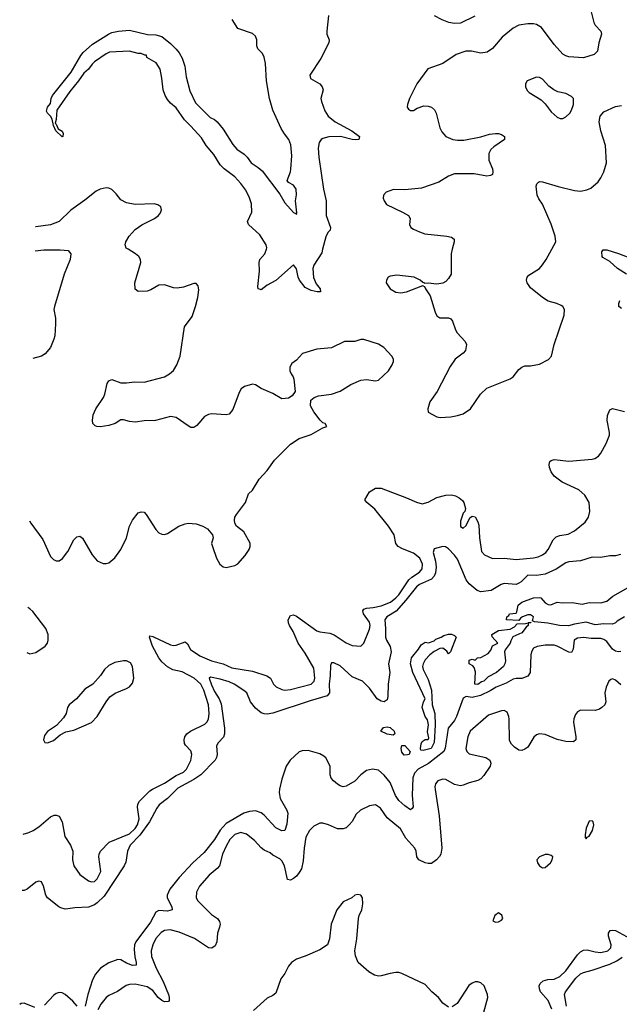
# Model space of a CAD drawing. Header units: inches. Extents: x 1839270 to 1929235, y 762242 to 910350.
# Tile 38 of 256: x 1840040 to 1844136, y 804844 to 811568. Entities that reach past the tile are written whole.
import ezdxf

# ---------------------------------------------------------------- set-up
doc = ezdxf.new("R2010")
doc.units = ezdxf.units.IN
doc.header["$MEASUREMENT"] = 0
doc.layers.add('B8840', color=7, linetype='Continuous')
doc.layers.add('B8841', color=7, linetype='Continuous')

msp = doc.modelspace()

# ---------------------------------------------------------------- linework, layer by layer
at = {"layer": 'B8840', "color": 5}
for points, elevation in [([(1840107.3, 808145), (1840115.9, 808130), (1840198.6, 808018.6), (1840250, 807901.1), (1840270, 807880.8), (1840290, 807871.5), (1840310, 807872.9), (1840332.2, 807887.8), (1840370, 807936.4), (1840410, 808015.3), (1840430, 808037.4), (1840450, 808042), (1840470, 808028.2), (1840534.4, 807914.4), (1840570, 807872.4), (1840610, 807855.3), (1840630, 807854), (1840650, 807859.5), (1840690, 807892.2), (1840730.9, 807950), (1840769.8, 808030), (1840791.1, 808110), (1840810, 808150.6), (1840850, 808200.4), (1840870, 808206.4), (1840890, 808203.8), (1840903.8, 808190), (1840970, 808086), (1840990, 808064.4), (1841010, 808054.4), (1841030, 808052.4), (1841050, 808059.5), (1841126.6, 808110), (1841170, 808125.7), (1841190, 808128.8), (1841245.7, 808125.7), (1841291, 808110), (1841322.8, 808090), (1841356, 808050), (1841362, 808030), (1841351.3, 807990), (1841356, 807970), (1841383.8, 807890), (1841407.7, 807850), (1841430, 807830.7), (1841450, 807827.7), (1841510, 807841.6), (1841530, 807852.4), (1841579.1, 807910), (1841607.2, 807950), (1841614.7, 807970), (1841613.6, 807993.6), (1841570, 808069.5), (1841521.2, 808110), (1841509.6, 808129.6), (1841506.6, 808150), (1841509.5, 808170), (1841520.9, 808190), (1841582, 808270), (1841603.7, 808330), (1841630, 808355.5), (1841675.1, 808430), (1841729.7, 808490), (1841779.4, 808560.6), (1841889.9, 808670.1), (1841950, 808707.1), (1842030, 808734.9), (1842110, 808781), (1842138, 808790), (1842126, 808810), (1842110, 808815.3), (1842092.5, 808832.5), (1842049.2, 808890), (1842026.6, 808930), (1842029.4, 808970.6), (1842052.5, 808987.5), (1842081.5, 808998.5), (1842170, 809010.7), (1842230, 809030.5), (1842302.7, 809077.3), (1842370, 809105.7), (1842410, 809110.4), (1842470, 809102.4), (1842490, 809106.4), (1842559.5, 809170), (1842585.1, 809210), (1842593.8, 809233.8), (1842594, 809250), (1842582.7, 809270), (1842526.6, 809330), (1842490, 809352.8), (1842390, 809383.5), (1842370, 809384.2), (1842328.6, 809371.4), (1842258, 809370), (1842170, 809326.6), (1842070, 809318.5), (1841972, 809288), (1841930, 809242), (1841898.7, 809221.3), (1841885.2, 809194.8), (1841885.8, 809170), (1841893.4, 809150), (1841908.5, 809130), (1841913.3, 809113.3), (1841920.7, 809030), (1841901.1, 808998.9), (1841875.6, 808984.4), (1841830, 808979.8), (1841770, 809015), (1841689.9, 809049.9), (1841650, 809074.7), (1841630, 809078.3), (1841576.2, 809063.8), (1841553, 809047), (1841538.7, 809021.3), (1841494.9, 808905.1), (1841470, 808874), (1841450, 808869.7), (1841350, 808875.4), (1841328.9, 808871.1), (1841302.7, 808857.2), (1841250, 808796.2), (1841230, 808783.6), (1841210, 808783.6), (1841190, 808793.6), (1841110, 808851.8), (1841070, 808858), (1840968.1, 808831.9), (1840890, 808828.2), (1840830, 808818.9), (1840790, 808823.2), (1840750, 808834.6), (1840730, 808834.3), (1840693.4, 808810), (1840650, 808796.3), (1840590, 808788), (1840568, 808790), (1840555.1, 808795.1), (1840539, 808810), (1840537.2, 808830), (1840542.7, 808870), (1840559.3, 808910), (1840612.6, 808987.4), (1840621.6, 809010), (1840637, 809083), (1840650, 809102.8), (1840670, 809110.7), (1840730, 809087.7), (1840770, 809087.7), (1840825.1, 809094.9), (1840890, 809093.7), (1841029.8, 809130.2), (1841064.2, 809150), (1841090, 809172.4), (1841113.7, 809210), (1841135.8, 809270), (1841165.6, 809470), (1841217.8, 809542.2), (1841242, 809610), (1841257.2, 809670), (1841263.6, 809723.6), (1841259.5, 809750), (1841246.3, 809766.3), (1841230, 809767), (1841158.2, 809741.8), (1841115.6, 809735.6), (1841090, 809737.4), (1841030, 809757), (1840990, 809756), (1840936.1, 809723.9), (1840910, 809715.1), (1840850, 809712.7), (1840828, 809728), (1840826, 809770), (1840868.4, 809910), (1840865.7, 809930), (1840854.5, 809950), (1840831.1, 809970), (1840781.6, 810000)], 620), ([(1840144.8, 809989.1), (1840204, 809996), (1840316.4, 809996.4), (1840371.5, 809991.5), (1840389.3, 809970), (1840384.2, 809930), (1840343.5, 809830), (1840277.6, 809610), (1840274, 809590), (1840284.7, 809530), (1840285.4, 809490), (1840280.5, 809410), (1840273.9, 809386.1), (1840249.7, 809330.3), (1840214.9, 809285.1), (1840190, 809270.7), (1840130, 809254)], 640), ([(1842109, 810000), (1842103.3, 809976.7), (1842048.1, 809891.9), (1842042.3, 809870), (1842047.3, 809807.3), (1842065.3, 809765.3), (1842091.5, 809730), (1842093.7, 809710), (1842071.3, 809708.7), (1842030, 809718.5), (1841990, 809738.9), (1841951.3, 809790), (1841941.7, 809810), (1841930, 809865.6), (1841910, 809894.8), (1841790, 809787.6), (1841730, 809754.5), (1841690, 809723.7), (1841684.5, 809724.5), (1841670, 809729.2), (1841666.7, 809746.7), (1841677.7, 809850), (1841675.7, 809910), (1841681.2, 809930), (1841714.5, 809970), (1841725.3, 810000)], 580), ([(1842995.1, 810000), (1842987, 809970), (1842987.6, 809830), (1842970, 809799.6), (1842950, 809779.7), (1842930, 809769.7), (1842890, 809761.6), (1842831, 809769), (1842806, 809766), (1842806, 809770), (1842793.2, 809773.2), (1842775.3, 809790), (1842735.3, 809810), (1842616.1, 809823.9), (1842570, 809817), (1842556, 809810), (1842546, 809790), (1842544, 809770), (1842570.8, 809730), (1842610, 809708.4), (1842642.8, 809702.8), (1842682, 809710), (1842794, 809754), (1842794, 809750), (1842805.4, 809745.4), (1842811, 809730), (1842842.8, 809682.8), (1842877.1, 809570), (1842890, 809546.8), (1842910, 809533), (1842970, 809532.7), (1842985.1, 809525.1), (1842996.4, 809510), (1843016.4, 809450), (1843028.2, 809430), (1843083, 809370), (1843092.7, 809350), (1843084.9, 809310), (1843068.6, 809291.4), (1843014.8, 809250), (1842979.9, 809200.1), (1842891.4, 809030), (1842841.1, 808958.9), (1842827.8, 808910), (1842830, 808888.2), (1842890, 808855.8), (1842912.2, 808852.2), (1842984.1, 808855.9), (1843030, 808864.6), (1843070, 808877), (1843118.4, 808910), (1843188.3, 809010), (1843230, 809052.2), (1843390, 809115), (1843410, 809130.2), (1843450, 809178.6), (1843470, 809195.5), (1843490, 809203.9), (1843530, 809203.6), (1843590, 809215.3), (1843652.4, 809247.6), (1843672.6, 809270), (1843691, 809350), (1843759.1, 809550), (1843761.7, 809590), (1843749.8, 809609.8), (1843737.4, 809617.4), (1843709.5, 809630), (1843650, 809645), (1843609.9, 809669.9), (1843530, 809737.2), (1843505.8, 809770), (1843501.5, 809790), (1843505.8, 809810), (1843517.2, 809822.8), (1843590, 809869.1), (1843610, 809893.1), (1843635.5, 809930), (1843673.7, 810000)], 620), ([(1844184.3, 809830), (1844123.2, 809870), (1844070, 809916.8), (1844023.5, 809943.5), (1844018.7, 809950), (1844016.1, 809983.9), (1844024.6, 809995.4), (1844050, 809995.6), (1844130, 809972), (1844190, 809948.2)], 580), ([(1844150, 809594.7), (1844132.6, 809610), (1844132.5, 809630), (1844138.7, 809650)], 580), ([(1840063.8, 806005.8), (1840103.3, 806016.7), (1840133.2, 806030), (1840170, 806054.9), (1840250, 806124.6), (1840275.3, 806135.3), (1840290, 806135.8), (1840310, 806128.5), (1840330.7, 806090.8), (1840348.4, 805990), (1840386.9, 805930), (1840402.6, 805890), (1840400.3, 805830), (1840410.4, 805790), (1840450.8, 805730), (1840510, 805688), (1840530, 805680.4), (1840550, 805683.1), (1840570, 805700.5), (1840594.3, 805750), (1840581.1, 805850), (1840583.5, 805870), (1840592.8, 805890), (1840650.9, 805950), (1840790, 806008.3), (1840830, 806043.8), (1840844.6, 806070), (1840855.4, 806110), (1840844.2, 806190), (1840847.2, 806210), (1840859.3, 806230), (1840930, 806300.7), (1840946.5, 806313.5), (1841030, 806354.8), (1841110, 806407.1), (1841158.9, 806430), (1841180.4, 806450), (1841210, 806507.7), (1841216.4, 806550), (1841210, 806575.1), (1841172.7, 806612.7), (1841166, 806626), (1841162.6, 806650), (1841167.4, 806670), (1841181.4, 806690), (1841207.4, 806710), (1841304, 806756), (1841318.5, 806770), (1841330, 806790.6), (1841335.2, 806830), (1841329.4, 806890), (1841298.9, 806990), (1841276.6, 807030), (1841232, 807072), (1841150, 807114.5), (1841087, 807127), (1841050, 807149.5), (1841010, 807183.4), (1840990.7, 807210), (1840948.4, 807290), (1840927, 807350), (1840930, 807359.3), (1840950, 807356.8), (1841070, 807298.9), (1841090, 807295.1), (1841110, 807297), (1841170, 807319), (1841185.8, 807305.8), (1841206.8, 807266.8), (1841270, 807224.5), (1841350, 807189.5), (1841430, 807167.9), (1841490, 807142.1), (1841630, 807119.4), (1841727.1, 807087.1), (1841753.1, 807070), (1841774.6, 807030), (1841791, 807011), (1841830, 806993.8), (1841850.2, 806990.1), (1841890, 806992.9), (1842030, 807030.3), (1842050.4, 807049.6), (1842056.3, 807070), (1842050, 807140.5), (1841990, 807242.9), (1841943, 807310), (1841907, 807390), (1841884, 807430), (1841875.7, 807450), (1841874.9, 807470), (1841890, 807498.6), (1841910, 807503.5), (1841930, 807495.5), (1842070, 807394.7), (1842090, 807387), (1842157.6, 807377.6), (1842187.5, 807367.5), (1842270, 807312.6), (1842310, 807294.3), (1842370, 807290.4), (1842390.9, 807309.1), (1842430, 807406), (1842434.6, 807430), (1842430, 807454.3), (1842387.7, 807510), (1842383.1, 807530), (1842390, 807543), (1842408.7, 807550), (1842453.6, 807553.6), (1842510, 807565.2), (1842573, 807590), (1842610, 807618.7), (1842630, 807640.4), (1842698.4, 807741.6), (1842718.8, 807761.2), (1842770, 807795.6), (1842790, 807818), (1842791.9, 807850), (1842773, 807890), (1842730, 807924.7), (1842653.9, 807953.9), (1842625.6, 807970), (1842609.9, 807990), (1842597.7, 808050), (1842559.6, 808110), (1842465.1, 808225.1), (1842412, 808270), (1842398.5, 808290), (1842430, 808342.9), (1842470, 808368.7), (1842510, 808368.1), (1842683.1, 808303.1), (1842750, 808272.7), (1842790, 808261.8), (1842830, 808273.6), (1842890, 808304.5), (1842950, 808320.2), (1842990, 808322.8), (1843016.1, 808316.1), (1843042, 808302), (1843064.2, 808284.2), (1843074, 808270), (1843084, 808230), (1843081, 808210), (1843070, 808199), (1843050, 808144), (1843050, 808108), (1843070, 808094.9), (1843090, 808114), (1843114, 808166), (1843130, 808177.3), (1843152.1, 808172.1), (1843170, 808138.8), (1843175.1, 808115.1), (1843179.8, 808030), (1843195.3, 807935.3), (1843213.8, 807913.8), (1843270, 807889.3), (1843350, 807890.2), (1843430, 807882.6), (1843550, 807892.9), (1843580.4, 807899.6), (1843610, 807913), (1843632.9, 807930), (1843648.8, 807950), (1843684.3, 808015.7), (1843704.2, 808035.8), (1843730, 808044.5), (1843786.5, 808053.5), (1843830, 808076.9), (1843902.4, 808137.6), (1843925.1, 808170), (1843934.8, 808210), (1843930.7, 808270), (1843900.9, 808320.9), (1843858, 808358), (1843746.3, 808410), (1843689.7, 808450), (1843670, 808480.9), (1843658.7, 808510), (1843655.6, 808530), (1843662, 808550), (1843670, 808558), (1843690, 808563.7), (1843790, 808554), (1843950, 808566.7), (1843968.7, 808571.3), (1843993, 808587), (1844010, 808607.7), (1844046.6, 808673.4), (1844068.7, 808730), (1844068.8, 808750), (1844052.5, 808830), (1844056, 808864), (1844070, 808904), (1844090, 808912.4), (1844170, 808891.5)], 580), ([(1844143.3, 807916.7), (1844110, 807907.1), (1844070, 807907.6), (1844010, 807894.6), (1843950, 807897.4), (1843871.5, 807871.6), (1843790, 807866), (1843770, 807857.8), (1843704.7, 807815.3), (1843630, 807782.2), (1843570, 807773.4), (1843510, 807773.6), (1843464.6, 807730), (1843450, 807718.8), (1843430, 807711.6), (1843350, 807717.1), (1843327.8, 807710), (1843261.2, 807670), (1843190, 807661.7), (1843164.9, 807670), (1843110, 807715.5), (1843090, 807743), (1843030, 807883.2), (1843010, 807911.9), (1842970, 807953.8), (1842949.2, 807969.2), (1842930, 807969.3), (1842870, 807955.3), (1842864.5, 807930), (1842880.3, 807870), (1842884.1, 807830), (1842879.9, 807790), (1842871.7, 807768.3), (1842853.1, 807746.9), (1842771.4, 807710), (1842750, 807694.5), (1842677.3, 807602.7), (1842610.6, 807529.4), (1842548.2, 807490), (1842533, 807470), (1842539.5, 807410), (1842539.2, 807350), (1842544.7, 807330), (1842570, 807288.3), (1842576.7, 807250), (1842558.8, 807170), (1842568.3, 807110), (1842556.4, 807030), (1842554.6, 806945.4), (1842550, 806924), (1842530, 806910.4), (1842510, 806913.1), (1842482.6, 806930), (1842430, 807003.1), (1842381.7, 807050), (1842310, 807080.2), (1842230, 807156.1), (1842185.1, 807174.9), (1842170, 807176.3), (1842162.6, 807157.4), (1842161, 807090), (1842153.7, 807030), (1842155.2, 806970), (1842141, 806950), (1842023.7, 806916.3), (1841770, 806833), (1841730, 806825.3), (1841710, 806826.8), (1841690, 806835.2), (1841650, 806866), (1841616.8, 806910), (1841591.8, 806970), (1841570, 806987.7), (1841504.7, 807030), (1841470, 807045.1), (1841410, 807064.6), (1841342.8, 807077.2), (1841334.3, 807070), (1841350, 807025.5), (1841370, 806980.2), (1841403.1, 806930), (1841416.9, 806896.9), (1841438.5, 806730), (1841438.5, 806690), (1841431.5, 806668.5), (1841395.8, 806630), (1841384.2, 806610), (1841388.4, 806550), (1841385.4, 806530), (1841374.8, 806510), (1841277.5, 806410), (1841230, 806378.5), (1841120.9, 806319.1), (1841050, 806248.5), (1840993.1, 806206.9), (1840976.4, 806183.6), (1840927.1, 806090), (1840860.6, 805999.4), (1840794.4, 805930), (1840775.8, 805890), (1840764.6, 805815.4), (1840753.3, 805790), (1840617.1, 805582.9), (1840570, 805537), (1840550, 805524), (1840510, 805507.9), (1840416.9, 805503.1), (1840370, 805494.6), (1840350, 805494.3), (1840322.3, 805502.3), (1840307, 805510), (1840231.1, 805571.1), (1840218.9, 805590), (1840203.1, 805650), (1840190, 805680.5), (1840170, 805683.7), (1840150, 805676.9), (1840090.6, 805629.4), (1840070, 805620.2), (1840056, 805619.9)], 560), ([(1844170, 807489.8), (1844120.2, 807459.8), (1844110, 807448.7), (1844090, 807440.5), (1844030, 807441.1), (1843970, 807434.5), (1843910, 807454), (1843830, 807440.4), (1843788.5, 807428.4), (1843726, 807430), (1843646.6, 807446.6), (1843555.3, 807455.3), (1843542, 807462), (1843548.7, 807490), (1843530, 807504), (1843510, 807504), (1843474, 807490), (1843459.6, 807480.4), (1843450, 807466), (1843366, 807470), (1843368, 807490), (1843382, 807498), (1843386, 807510), (1843430, 807514), (1843436.4, 807523.6), (1843445.2, 807570), (1843469.2, 807590), (1843550, 807619.1), (1843590, 807622.8), (1843599.1, 807619.1), (1843630, 807586), (1843650, 807574.8), (1843668.7, 807571.3), (1843710, 807591), (1843746, 807586), (1843812.5, 807587.5), (1843882.7, 807577.3), (1843930, 807587.3), (1844010, 807585.5), (1844050, 807598), (1844092.3, 807630), (1844195.1, 807690)], 540), ([(1840089, 807245.7), (1840110, 807238.4), (1840150, 807246), (1840214.5, 807290), (1840229.6, 807310), (1840235.8, 807330), (1840233.6, 807370), (1840219, 807410), (1840130, 807526.2), (1840110, 807544.7), (1840095.3, 807553.4)], 620), ([(1844146.1, 807253.9), (1844130, 807251.2), (1844110, 807255.8), (1844090, 807268.1), (1844050, 807321.7), (1844030, 807336.1), (1844010, 807341.5), (1843942.2, 807342.2), (1843890, 807348.3), (1843850, 807344.6), (1843826.4, 807330), (1843820.8, 807270), (1843810, 807245.6), (1843790, 807248.6), (1843710, 807289.8), (1843690, 807295.7), (1843630, 807297.3), (1843573.7, 807286.3), (1843550, 807275.8), (1843534.7, 807250), (1843531.1, 807230), (1843526.6, 807110), (1843510, 807085.9), (1843470, 807067.8), (1843430, 807069.2), (1843410, 807064.1), (1843362.7, 807037.3), (1843293.4, 807010), (1843254.6, 806985.4), (1843186.4, 806953.6), (1843130, 806939), (1843090, 806944.8), (1843070, 806934.2), (1843024.5, 806810), (1843010, 806782.4), (1842967.4, 806730), (1842946.3, 806593.7), (1842937.1, 806570), (1842832.7, 806487.3), (1842761.5, 806450), (1842736.7, 806423.3), (1842726.2, 806390), (1842721.9, 806270), (1842726.7, 806193.3), (1842720, 806180), (1842710, 806173), (1842670, 806198.2), (1842630, 806234.8), (1842606.2, 806270), (1842570, 806358.7), (1842530, 806408.6), (1842490, 806442.2), (1842450, 806449.8), (1842410, 806441.4), (1842369.6, 806410.4), (1842330, 806367.7), (1842270, 806332.6), (1842250, 806329.6), (1842230, 806334.7), (1842210, 806347.8), (1842182.4, 806370), (1842168, 806388), (1842160.4, 806410), (1842160.4, 806470), (1842130, 806528), (1842118.5, 806538.5), (1842090, 806554.3), (1842010, 806577.4), (1841970, 806575.7), (1841950, 806567.3), (1841887.6, 806510), (1841859.3, 806470), (1841830, 806382), (1841814.1, 806314.1), (1841811.8, 806290), (1841818.5, 806250), (1841864.7, 806170), (1841871.8, 806150), (1841865.7, 806074.3), (1841850, 806029.6), (1841830, 806028.7), (1841790, 806049.1), (1841710, 806135.7), (1841690, 806151.1), (1841650, 806165), (1841610, 806161.1), (1841570, 806149.9), (1841450, 806078.7), (1841410, 806034.1), (1841370.8, 805969.2), (1841300.3, 805879.7), (1841222.2, 805810), (1841130, 805709.8), (1841065.9, 805630), (1841048.3, 805590), (1841048.1, 805570), (1841079.1, 805510), (1841082.4, 805490), (1841050, 805479.5), (1840990, 805484.5), (1840970, 805473.8), (1840934.6, 805405.4), (1840833.1, 805270), (1840825.4, 805250), (1840823.1, 805216.9), (1840827.4, 805167.4), (1840836.3, 805130), (1840835.3, 805110), (1840810, 805108.8), (1840770, 805124.1), (1840730, 805146.6), (1840710, 805149.9), (1840650, 805127.3), (1840591.2, 805090), (1840558.3, 805050), (1840537.9, 805010), (1840504.9, 804910), (1840487.9, 804832.1)], 560), ([(1844145.9, 807025.9), (1844110, 807058.4), (1844090, 807066.6), (1844077.5, 807062.5), (1844063, 807050), (1844044.9, 807010), (1844037.6, 806970), (1844043, 806910), (1844036.3, 806890), (1844017.3, 806870), (1844001.3, 806858.7), (1843970, 806849.7), (1843870, 806851.6), (1843850, 806840.9), (1843836.5, 806823.5), (1843825.5, 806794.5), (1843822.3, 806770), (1843839.5, 806670), (1843839.1, 806650), (1843823.4, 806636.6), (1843770, 806638), (1843710, 806651.1), (1843630, 806685.4), (1843590, 806691.1), (1843570, 806683), (1843552.3, 806667.7), (1843510, 806600.7), (1843490, 806585.1), (1843470, 806577), (1843450, 806579.5), (1843419.3, 806599.3), (1843399.7, 806619.7), (1843386, 806646), (1843384.2, 806790), (1843381.5, 806810), (1843370, 806838.4), (1843350, 806849.6), (1843330, 806847.6), (1843241.6, 806818.4), (1843116.5, 806710), (1843100.6, 806670), (1843087.5, 806590), (1843093.7, 806570), (1843110, 806554.9), (1843224.7, 806530), (1843250.8, 806510), (1843257.3, 806490), (1843253.4, 806470), (1843210, 806406), (1843190, 806384.5), (1843170, 806371.8), (1843110, 806356.9), (1843070, 806339.7), (1843050, 806336.9), (1843010, 806346), (1842950, 806378.3), (1842930, 806381.7), (1842895.5, 806370), (1842880.3, 806350), (1842876, 806330), (1842877.8, 806310), (1842905, 806130), (1842922.4, 805910), (1842916, 805870), (1842907.2, 805852.8), (1842886.3, 805830), (1842853.8, 805806.2), (1842830, 805804.6), (1842810.6, 805809.4), (1842765.8, 805830), (1842752.2, 805850), (1842747, 805890), (1842739.5, 805910), (1842678.3, 805978.3), (1842641, 806041), (1842550, 806118), (1842504, 806184), (1842470, 806205.3), (1842430, 806200.3), (1842368.7, 806170), (1842338.3, 806141.7), (1842310, 806093), (1842290, 806068.3), (1842270, 806049.8), (1842250, 806041), (1842210, 806041), (1842148.9, 806068.9), (1842110, 806081.1), (1842090, 806079.7), (1842050, 806060.4), (1842019.6, 806030), (1841994.7, 805985.3), (1841982.1, 805910), (1841976.5, 805823.5), (1841964.2, 805770), (1841950, 805743.5), (1841930, 805719.7), (1841910, 805702), (1841890, 805691.6), (1841870, 805697.2), (1841849.8, 805790), (1841830, 805824.4), (1841817.1, 805837.1), (1841770, 805861.6), (1841750, 805878.7), (1841710, 805896.4), (1841690, 805912.2), (1841643.5, 805963.5), (1841590, 806005.8), (1841550, 806016.8), (1841510, 806003.7), (1841476, 805970), (1841450, 805923.1), (1841426.1, 805870), (1841404.1, 805790), (1841389, 805771), (1841333.8, 805726.2), (1841268, 805650), (1841246.9, 805610), (1841245.8, 805570), (1841256.9, 805550), (1841350, 805456.9), (1841391.7, 805430), (1841404.4, 805410), (1841408.3, 805390), (1841405, 805370), (1841391.8, 805330), (1841387.2, 805270), (1841376, 805244), (1841352.6, 805227.4), (1841330, 805229.8), (1841233.5, 805293.5), (1841130, 805336.5), (1841067.4, 805352.6), (1841030, 805348.2), (1841006, 805334), (1840970, 805292.9), (1840948.8, 805250), (1840938.1, 805210), (1840939.8, 805170), (1840971.6, 805090), (1841019.2, 804999.2), (1841055.8, 804910), (1841060.7, 804890), (1841060.3, 804870), (1841056.2, 804863.8), (1841030, 804861.7), (1841010, 804869.9), (1840986.3, 804890), (1840950, 804938.6), (1840910, 804962.7), (1840830, 804981.2), (1840790, 804979.2), (1840767.2, 804972.8), (1840708.3, 804931.7), (1840650, 804903.9), (1840630, 804889.8), (1840594.4, 804845.6), (1840573.9, 804806.1)], 580), ([(1842970, 804824.2), (1842930, 804852.4), (1842899.8, 804890), (1842854.6, 804930), (1842810, 804979.8), (1842650, 805054.7), (1842630, 805061.3), (1842610, 805061.1), (1842570, 805055.1), (1842510, 805037.2), (1842490, 805036.8), (1842463.6, 805043.6), (1842425.6, 805065.6), (1842351.5, 805130), (1842334.2, 805174.2), (1842329.8, 805210), (1842342.7, 805290), (1842354.3, 805430), (1842358.7, 805450), (1842378, 805490), (1842384.2, 805530), (1842381.6, 805570), (1842370, 805589.3), (1842350, 805594.5), (1842330, 805589.3), (1842308.1, 805571.9), (1842250, 805542.9), (1842207.2, 805490), (1842167.4, 805390), (1842156.5, 805290), (1842142.4, 805250), (1842090, 805215.4), (1841990, 805172.4), (1841930, 805152.8), (1841897.1, 805130), (1841875.1, 805104.9), (1841850, 805053.2), (1841823.4, 805016.6), (1841790, 804919.3), (1841770, 804902.7), (1841730, 804884.5), (1841637.8, 804802.2)], 620), ([(1843673.8, 804810), (1843648.8, 804870), (1843597.5, 804930), (1843589.8, 804950), (1843588.5, 804970), (1843594.6, 804985.4), (1843614.9, 805005.1), (1843647.3, 805012.7), (1843690, 805015.6), (1843730, 805034.1), (1843770, 805072.6), (1843850, 805181.1), (1843870, 805201.1), (1843890, 805212.9), (1843915.9, 805215.9), (1843970, 805201.9), (1844010, 805197.9), (1844056.1, 805210), (1844077.7, 805230), (1844080.6, 805250), (1844060.7, 805310), (1844061.4, 805330), (1844072.1, 805347.9), (1844090, 805351.1), (1844110, 805347.1), (1844210, 805292)], 580), ([(1843775.8, 804830), (1843760.9, 804910), (1843766.9, 804930), (1843838.5, 805021.5), (1843870, 805050.7), (1843890, 805061.3), (1843950, 805075.8), (1844070, 805117.8), (1844118.3, 805141.7), (1844154.8, 805165.2)], 560), ([(1843209.7, 804790), (1843238.7, 804890), (1843235.6, 804910), (1843212.4, 804970), (1843190, 804989.6), (1843170, 804996.2), (1843150, 804997), (1843130, 804987), (1843108.7, 804971.3), (1843027.4, 804850), (1842994.1, 804825.9)], 620), ([(1840433.3, 804830), (1840404.1, 804864.1), (1840350, 804910.6), (1840330, 804921.7), (1840310, 804924.8), (1840290, 804918), (1840273.7, 804906.3), (1840210, 804838)], 560), ([(1840142.5, 804822.5), (1840071.9, 804851.9), (1840050, 804849.6), (1840040.2, 804843.4)], 560)]:
    msp.add_lwpolyline(points, dxfattribs=dict(at, elevation=elevation))
for points, elevation in [([(1843170, 807028.8), (1843149.2, 807030), (1843153.6, 807113.6), (1843144, 807144), (1843135.3, 807155.3), (1843109.5, 807169.5), (1843110, 807194), (1843130, 807202), (1843150, 807194), (1843166, 807210), (1843190, 807212), (1843240.2, 807239.8), (1843257.2, 807262.8), (1843270, 807291.3), (1843306, 807310), (1843267.3, 807352.7), (1843266, 807370), (1843298, 807390), (1843310, 807396), (1843390, 807406), (1843418.6, 807421.4), (1843438, 807442), (1843494.6, 807445.4), (1843534, 807454), (1843528, 807448), (1843512, 807448), (1843514, 807430), (1843500.3, 807419.7), (1843470, 807380.7), (1843407.5, 807352.5), (1843393.7, 807326.3), (1843390.6, 807310), (1843356, 807264), (1843351, 807250), (1843357.1, 807190), (1843354.6, 807170), (1843344, 807150), (1843296.3, 807110), (1843240.7, 807079.3), (1843210.4, 807050), (1843194.4, 807045.6)], 540), ([(1842970, 807238), (1842956.5, 807256.5), (1842930, 807276), (1842910, 807272.7), (1842870, 807253.2), (1842841, 807230), (1842810, 807195.3), (1842794.8, 807170), (1842790.7, 807150), (1842795.5, 807130), (1842830, 807061), (1842853.8, 806990), (1842858.4, 806890), (1842874.9, 806830), (1842876.9, 806750), (1842870.8, 806630.8), (1842850, 806589.8), (1842796.4, 806576.4), (1842780.4, 806580.4), (1842778, 806590), (1842782, 806622), (1842790, 806638), (1842810, 806651.3), (1842830, 806652), (1842835.5, 806664.5), (1842825.6, 806705.6), (1842831.9, 806751.9), (1842826, 806786), (1842809.3, 806810), (1842789.3, 806870), (1842799, 806910), (1842808.7, 806930), (1842724.5, 807110), (1842709.5, 807170), (1842715.1, 807210), (1842764, 807270), (1842781.5, 807298.5), (1842810, 807318), (1842832.7, 807312.7), (1842870, 807326.8), (1842882, 807338), (1842918, 807350), (1842937.2, 807362.8), (1842969.3, 807370.7), (1842990, 807370.8), (1843010, 807362.8), (1843020.7, 807350), (1842982, 807250)], 540), ([(1840770, 807189.8), (1840750, 807189.8), (1840690, 807177.1), (1840650, 807158.7), (1840619.6, 807130), (1840591.6, 807090), (1840539.5, 807030), (1840484.4, 806995.6), (1840428.7, 806930), (1840378.3, 806890), (1840367.3, 806870), (1840357, 806830), (1840338.8, 806801.2), (1840291.5, 806748.5), (1840230, 806707.8), (1840210, 806679.3), (1840202, 806650), (1840212.5, 806632.5), (1840230, 806630.4), (1840270, 806645.5), (1840316.4, 806683.6), (1840354.6, 806705.4), (1840410, 806716.5), (1840531.4, 806768.6), (1840570, 806808.7), (1840630.6, 806909.4), (1840656.9, 806943.1), (1840691.6, 806968.4), (1840770, 806999.6), (1840790, 807012.2), (1840810, 807038), (1840819.3, 807070), (1840811.5, 807150), (1840796.5, 807176.5)], 620), ([(1842590, 806681.6), (1842549.7, 806689.7), (1842506, 806710), (1842525.6, 806734.4), (1842550, 806738.9), (1842570, 806734.7), (1842597.7, 806710), (1842602, 806690)], 540), ([(1842666.3, 806546.3), (1842650, 806566), (1842645.1, 806590), (1842650, 806611), (1842670, 806610.7), (1842707.3, 806570), (1842701, 806550), (1842690, 806547.2)], 540), ([(1843950, 806097.2), (1843930, 806094), (1843910, 806046), (1843902, 806002), (1843902, 805982), (1843910, 805974), (1843915.3, 805984.7), (1843930, 805992), (1843953.2, 806030), (1843961.2, 806070), (1843957.2, 806090)], 620), ([(1843650, 805866), (1843630, 805866), (1843591.3, 805850), (1843571.3, 805830), (1843576, 805810), (1843591.3, 805790), (1843610, 805776), (1843630, 805778.8), (1843665.2, 805810), (1843678, 805830), (1843681.2, 805850), (1843670, 805859.3)], 620), ([(1843310, 805468.7), (1843286, 805450), (1843272.7, 805412.7), (1843290, 805404.7), (1843310, 805406.8), (1843330, 805418), (1843339, 805430), (1843332.5, 805452.5)], 620)]:
    msp.add_lwpolyline(points, close=True, dxfattribs=dict(at, elevation=elevation))
at = {"layer": 'B8841', "color": 5}
for points, elevation in [([(1842150, 811598), (1842137.6, 811490), (1842138.5, 811470), (1842153.4, 811430), (1842151.7, 811410), (1842096.9, 811303.1), (1842021.6, 811190), (1842026.4, 811166.4), (1842090, 811130.3), (1842106.7, 811110), (1842112.2, 811090), (1842096.4, 811030), (1842100.4, 811010), (1842124.8, 810944.8), (1842147, 810910), (1842195, 810870), (1842308, 810810), (1842361.6, 810770), (1842357.3, 810750), (1842333.1, 810746.9), (1842310, 810749.3), (1842231.5, 810771.5), (1842150.7, 810769.3), (1842110, 810757), (1842099.6, 810750), (1842085.9, 810730), (1842079.8, 810690), (1842082.7, 810630), (1842115.8, 810410), (1842133.8, 810330), (1842134.2, 810230), (1842163.2, 810150), (1842160.4, 810130), (1842144.6, 810115.4), (1842130, 810085.7), (1842109, 810000)], 580), ([(1843940.6, 811630), (1843960.8, 811550), (1843971.1, 811531.1), (1844008.9, 811490), (1844014, 811470), (1843995.8, 811410), (1843987.7, 811352.3), (1843963, 811330), (1843890, 811308.8), (1843790, 811315.4), (1843770, 811322), (1843750, 811333.3), (1843690, 811398.7), (1843604.7, 811515.3), (1843570, 811536.5), (1843550, 811541), (1843510, 811541), (1843450.1, 811529.9), (1843410, 811509.8), (1843336, 811450), (1843270, 811371.8), (1843233, 811347), (1843190, 811340.5), (1843126.6, 811353.4), (1843087.3, 811352.7), (1843021, 811330), (1842930, 811269.6), (1842827.7, 811232.3), (1842752.2, 811130), (1842703, 811030), (1842688, 810990), (1842687.7, 810970), (1842696.8, 810956.8), (1842710, 810947.7), (1842730, 810948), (1842755.8, 810964.2), (1842799.6, 810980.4), (1842830, 810978.7), (1842853.4, 810970), (1842873.2, 810953.2), (1842885.7, 810930), (1842908.8, 810830), (1842922.7, 810802.7), (1842951.8, 810770), (1842998, 810750), (1843030, 810744.5), (1843074.3, 810745.7), (1843190, 810768.5), (1843250, 810787.4), (1843290, 810791.6), (1843310, 810791.5), (1843330, 810785.3), (1843352.2, 810770), (1843350.3, 810750), (1843279.6, 810700.4), (1843259, 810681), (1843245.4, 810654.6), (1843244.9, 810610), (1843268.8, 810550), (1843272.2, 810530), (1843268.3, 810511.7), (1843256.7, 810503.3), (1843230, 810498.7), (1843144.1, 810515.9), (1843010, 810514.7), (1842970, 810499.7), (1842902, 810458), (1842783.4, 810416.6), (1842670, 810406.4), (1842592.6, 810407.4), (1842542.8, 810390), (1842525.5, 810370), (1842523.1, 810350), (1842528.5, 810330), (1842545.7, 810305.7), (1842654.4, 810254.4), (1842695.3, 810230), (1842707.2, 810210), (1842703.1, 810170), (1842712.4, 810150), (1842730, 810138.3), (1842770, 810118.5), (1842806.7, 810106.7), (1842958, 810090), (1842990, 810082), (1843008, 810070), (1843008.7, 810050), (1842995.1, 810000)], 620), ([(1843148.7, 811591.3), (1843050, 811544.9), (1843010, 811541.9), (1842970.8, 811550), (1842926.5, 811566.5), (1842874, 811594)], 580), ([(1841725.3, 810000), (1841729, 810010), (1841722.9, 810030), (1841679.3, 810099.3), (1841603, 810170), (1841596.2, 810190), (1841625.4, 810254.6), (1841622.3, 810310), (1841610.5, 810350.5), (1841584, 810404), (1841549.8, 810450), (1841510, 810494.2), (1841436.8, 810550), (1841410, 810577.6), (1841367, 810647), (1841312.8, 810710), (1841280.8, 810760.8), (1841210, 810841.7), (1841165.4, 810885.4), (1841110, 810967.3), (1841070, 810998.4), (1841050, 811023.7), (1841034, 811050), (1841019.6, 811090), (1841011.8, 811170), (1841000.5, 811230), (1840973.3, 811273.3), (1840908, 811310), (1840906, 811326), (1840894, 811326), (1840870, 811338), (1840850, 811338), (1840790, 811353.2), (1840654.4, 811345.6), (1840630, 811336), (1840550, 811279.5), (1840534.7, 811265.3), (1840510.3, 811230), (1840477.7, 811202.3), (1840442.7, 811150), (1840381.7, 811078.3), (1840294.9, 810950), (1840290, 810886), (1840282, 810862), (1840290, 810854), (1840303.5, 810823.5), (1840330, 810806), (1840337.1, 810790), (1840334, 810770), (1840330, 810769.2), (1840286.6, 810810), (1840270, 810846), (1840261.2, 810890), (1840249.6, 810910), (1840229.4, 810930), (1840224.4, 810944.4), (1840229.6, 810970), (1840250, 810996), (1840255.1, 811030), (1840264.5, 811050), (1840391.1, 811210), (1840456.9, 811323.1), (1840474.7, 811345.3), (1840538, 811402), (1840647.3, 811470), (1840670, 811480.2), (1840714, 811490), (1840790, 811496.1), (1840912, 811468), (1840970, 811464.9), (1841010, 811452.4), (1841070, 811405.3), (1841110, 811366.5), (1841130, 811341.7), (1841150, 811305.3), (1841168.4, 811250), (1841176.9, 811176.9), (1841202.5, 811082.5), (1841241.2, 811001.2), (1841340.4, 810900.4), (1841370, 810887), (1841390, 810870.2), (1841430, 810821.6), (1841494.8, 810714.8), (1841522.9, 810682.9), (1841574, 810650), (1841594.9, 810630), (1841620.3, 810590), (1841670, 810558.8), (1841696.1, 810536.1), (1841816.6, 810376.6), (1841850, 810316.5), (1841910, 810250.7), (1841925.2, 810245.2), (1841930, 810238), (1841933.6, 810250), (1841923.1, 810330), (1841930, 810372), (1841927.8, 810410), (1841910, 810438.7), (1841876.4, 810456.4), (1841867, 810470), (1841889.9, 810530), (1841892.1, 810547.9), (1841898.3, 810638.3), (1841893, 810713), (1841879.4, 810750), (1841848.2, 810788.2), (1841825.3, 810825.3), (1841769.3, 810950), (1841747, 811030), (1841726.6, 811150), (1841718.7, 811270), (1841710, 811311.8), (1841697.5, 811337.5), (1841667.1, 811370), (1841659.7, 811390), (1841660.4, 811430), (1841650, 811455.1), (1841630, 811473.3), (1841530, 811507.6), (1841491.8, 811570)], 580), ([(1843673.7, 810000), (1843700.9, 810050), (1843698, 810090), (1843670, 810171.6), (1843610, 810308.2), (1843585.3, 810345.3), (1843575.6, 810370), (1843567.8, 810432.2), (1843572.7, 810447.3), (1843582.5, 810457.5), (1843590, 810462.6), (1843610, 810461.5), (1843717.3, 810430), (1843830, 810402.6), (1843870, 810397.6), (1843913.7, 810406.3), (1843942, 810418), (1843990, 810460.4), (1844010, 810488.2), (1844030, 810528.4), (1844047, 810590), (1844042.2, 810710), (1844008.7, 810810), (1843998.8, 810870), (1844004.1, 810910), (1844030, 810938.7), (1844110, 810975.4), (1844150, 810983.2)], 620), ([(1840781.6, 810000), (1840768.1, 810008.1), (1840760.9, 810030), (1840765.3, 810050), (1840787.2, 810090), (1840830, 810134.8), (1840873.9, 810166.1), (1840961.3, 810210), (1840988, 810230), (1841002.4, 810250), (1841009.6, 810270), (1841004.5, 810290), (1840984.2, 810304.2), (1840958, 810310), (1840830, 810306.3), (1840770, 810316.5), (1840730, 810338.9), (1840699.4, 810379.4), (1840670, 810407.8), (1840650, 810418), (1840630, 810418.9), (1840590, 810409.7), (1840562.7, 810397.3), (1840485.2, 810334.8), (1840390, 810267.1), (1840310, 810189.8), (1840250, 810166.5), (1840150, 810153.7), (1840148.2, 810154.1)], 620)]:
    msp.add_lwpolyline(points, dxfattribs=dict(at, elevation=elevation))
at = {"layer": 'B8841', "color": 5, "elevation": 640}
msp.add_lwpolyline([(1843570, 811176), (1843506, 811150), (1843495.5, 811130), (1843495.5, 811110), (1843505.7, 811085.7), (1843520.7, 811070), (1843602, 811022), (1843630, 810994), (1843670, 810938), (1843710, 810902), (1843732.7, 810892.7), (1843750, 810894), (1843770, 810904.6), (1843796.8, 810930), (1843808.5, 810950), (1843822, 810990), (1843821.6, 811030), (1843810, 811042.9), (1843770, 811063.5), (1843715.5, 811075.5), (1843688.4, 811088.4), (1843653.5, 811113.5), (1843610, 811162.7), (1843590, 811172.7)], close=True, dxfattribs=at)

doc.saveas('drawing.dxf')
